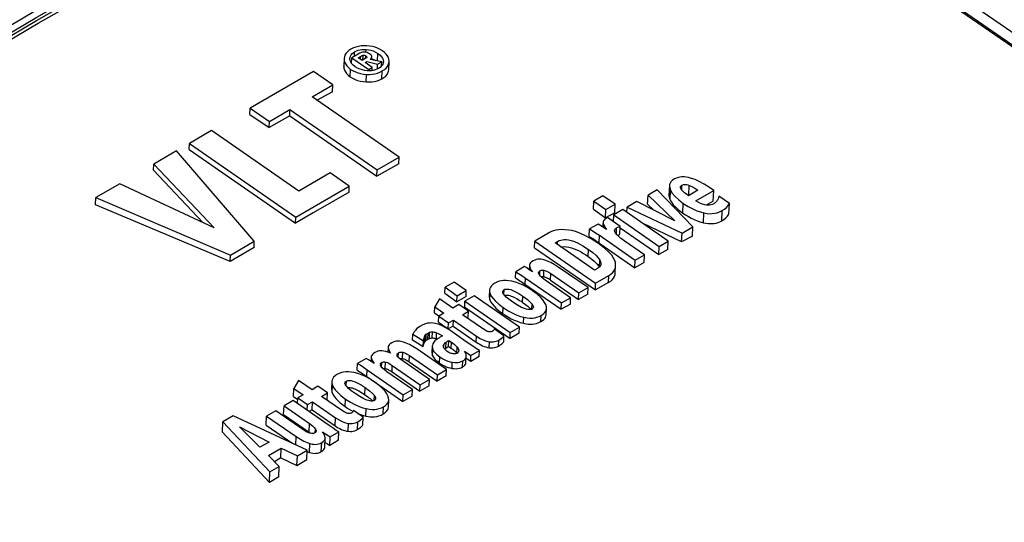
# Model space of a CAD drawing. Extents: x 0 to 594, y 0 to 420.
# Tile 45 of 61: x 509.92 to 514.39, y 129.87 to 132.15. Entities that reach past the tile are written whole.
import ezdxf

# ---------------------------------------------------------------- set-up
doc = ezdxf.new("R2010")
doc.units = 0
doc.header["$LTSCALE"] = 32.67
doc.layers.get('0').update_dxf_attribs({"linetype": 'CONTINUOUS'})
doc.layers.add('ROUNDS', color=7, linetype='CONTINUOUS')

msp = doc.modelspace()

# ---------------------------------------------------------------- linework, layer by layer
at = {"color": 7, "linetype": 'CONTINUOUS'}
for p, q in [((512.0375, 133.7516), (533.5503, 118.8335)), ((511.4603, 131.9935), (511.4325, 131.9773)), ((511.4613, 131.9776), (511.4718, 131.9836)), ((511.5003, 131.9803), (511.4999, 131.979)), ((511.5219, 131.9685), (511.5225, 131.9813)), ((511.3957, 131.939), (511.3957, 131.9379)), ((511.3973, 131.9733), (511.3958, 131.939)), ((511.3973, 131.9733), (511.3973, 131.9722)), ((511.3973, 131.9722), (511.3979, 131.9634)), ((511.4232, 131.9725), (511.4232, 131.9745)), ((511.4242, 131.9654), (511.4232, 131.9725)), ((511.4282, 131.9563), (511.4313, 131.96)), ((511.4313, 131.9514), (511.4325, 131.9773)), ((511.4379, 131.9443), (511.4313, 131.9515)), ((511.4325, 131.9773), (511.5091, 131.9243)), ((511.4473, 131.9367), (511.4379, 131.9443)), ((511.4796, 131.9649), (511.4613, 131.9776)), ((511.4917, 131.972), (511.4796, 131.9649)), ((511.4924, 131.956), (511.4995, 131.9601)), ((511.5249, 131.9335), (511.4924, 131.956)), ((511.4991, 131.9514), (511.4995, 131.9601)), ((511.4995, 131.9601), (511.5493, 131.9476)), ((511.5679, 131.9583), (511.515, 131.97)), ((511.5221, 131.973), (511.5235, 131.9726)), ((511.5484, 131.9264), (511.5493, 131.9476)), ((511.5493, 131.9476), (511.5679, 131.9583)), ((511.567, 131.9399), (511.5679, 131.9583)), ((511.5671, 131.9423), (511.5679, 131.941)), ((511.5751, 131.9609), (511.575, 131.9589)), ((511.5994, 131.9229), (511.601, 131.9598)), ((511.601, 131.9598), (511.6011, 131.9616)), ((511.2585, 131.915), (510.9705, 131.7481)), ((511.3457, 131.8545), (511.2585, 131.915)), ((511.5116, 131.9179), (511.5015, 131.9182)), ((511.5088, 131.918), (511.5091, 131.9243)), ((511.5091, 131.9243), (511.5249, 131.9335)), ((511.5243, 131.9191), (511.5249, 131.9335)), ((511.2518, 131.8001), (511.3457, 131.8545)), ((511.3443, 131.8228), (511.3457, 131.8545)), ((511.6474, 131.5258), (511.2518, 131.8001)), ((511.3443, 131.8228), (511.2751, 131.7839)), ((510.9693, 131.7203), (510.9705, 131.7481)), ((510.9693, 131.7203), (511.0565, 131.6599)), ((510.9705, 131.7481), (511.0577, 131.6876)), ((511.15, 131.7132), (511.0565, 131.6599)), ((511.0577, 131.6876), (511.1513, 131.7419)), ((511.15, 131.7132), (511.1513, 131.7419)), ((511.15, 131.7132), (511.5456, 131.4389)), ((511.1513, 131.7419), (511.5469, 131.4676)), ((511.0565, 131.6599), (511.0577, 131.6876)), ((510.7952, 131.6465), (510.6947, 131.5882)), ((511.1911, 131.3719), (510.7952, 131.6465)), ((510.6935, 131.5611), (510.6947, 131.5882)), ((510.6947, 131.5882), (511.1775, 131.2535)), ((510.6366, 131.5545), (510.533, 131.4945)), ((510.9894, 131.1444), (510.6366, 131.5545)), ((510.6935, 131.5611), (511.1763, 131.2263)), ((510.5317, 131.4664), (510.533, 131.4945)), ((510.533, 131.4945), (510.8067, 131.2046)), ((511.646, 131.4957), (511.5456, 131.4389)), ((511.5469, 131.4676), (511.6474, 131.5258)), ((511.646, 131.4957), (511.6474, 131.5258)), ((510.5317, 131.4664), (510.7557, 131.2285)), ((511.3339, 131.4546), (511.1911, 131.3719)), ((511.4207, 131.3944), (511.3339, 131.4546)), ((511.5456, 131.4389), (511.5469, 131.4676)), ((510.3784, 131.405), (510.2699, 131.3421)), ((510.8067, 131.2046), (510.3784, 131.405)), ((511.1775, 131.2535), (511.4207, 131.3944)), ((511.4194, 131.3668), (511.4207, 131.3944)), ((512.7747, 131.3117), (512.7766, 131.3537)), ((512.8176, 131.3775), (512.7766, 131.3537)), ((512.7766, 131.3537), (512.8982, 131.2369)), ((512.9803, 131.2096), (512.8176, 131.3775)), ((512.8736, 131.3972), (512.8716, 131.3521)), ((512.9245, 131.3872), (512.9242, 131.3898)), ((513.0031, 131.3759), (512.9598, 131.3507)), ((512.9935, 131.3273), (513.075, 131.3745)), ((513.075, 131.3745), (513.0602, 131.3849)), ((513.0729, 131.3258), (513.075, 131.3745)), ((510.2685, 131.3101), (510.2699, 131.3421)), ((510.8795, 131.0518), (510.2685, 131.3101)), ((510.2699, 131.3421), (510.8808, 131.0815)), ((512.5286, 131.2891), (512.5303, 131.3262)), ((512.5719, 131.3503), (512.5303, 131.3262)), ((512.5303, 131.3262), (512.5855, 131.2879)), ((512.6271, 131.3121), (512.5719, 131.3503)), ((512.5855, 131.2879), (512.6271, 131.3121)), ((512.6254, 131.2737), (512.6271, 131.3121)), ((512.7255, 131.3241), (512.682, 131.2989)), ((512.8982, 131.2369), (512.7255, 131.3241)), ((512.7747, 131.3117), (512.8025, 131.2852)), ((513.0729, 131.3258), (513.0409, 131.3085)), ((513.1457, 131.3162), (513.0976, 131.3483)), ((513.1435, 131.2677), (513.1457, 131.3162)), ((512.5286, 131.2891), (512.5838, 131.2508)), ((512.5838, 131.2508), (512.5855, 131.2879)), ((512.6254, 131.2737), (512.5838, 131.2508)), ((512.6195, 131.2327), (512.6208, 131.2634)), ((512.6625, 131.2876), (512.6208, 131.2634)), ((512.6208, 131.2634), (512.8268, 131.1206)), ((512.8684, 131.1447), (512.6625, 131.2876)), ((512.6809, 131.2748), (512.682, 131.2989)), ((512.682, 131.2989), (512.9309, 131.1809)), ((511.1763, 131.2263), (511.1775, 131.2535)), ((512.5498, 131.2223), (512.5116, 131.2002)), ((512.5649, 131.2123), (512.5498, 131.2223)), ((512.5727, 131.2253), (512.5719, 131.2078)), ((512.5928, 131.2512), (512.5868, 131.2477)), ((512.6506, 131.2111), (512.5928, 131.2512)), ((512.9291, 131.1407), (512.7515, 131.2258)), ((512.3286, 131.1831), (512.2629, 131.145)), ((512.5101, 131.1659), (512.5116, 131.2002)), ((512.5754, 131.2055), (512.5649, 131.2123)), ((512.5882, 131.1971), (512.5754, 131.2055)), ((512.5764, 131.217), (512.5791, 131.2123)), ((512.6433, 131.1732), (512.6489, 131.1747)), ((512.6489, 131.1747), (512.6506, 131.2111)), ((512.6503, 131.2047), (512.8252, 131.0835)), ((512.9291, 131.1407), (512.9309, 131.1809)), ((512.9309, 131.1809), (512.9803, 131.2096)), ((512.9784, 131.1676), (512.9803, 131.2096)), ((510.8808, 131.0815), (510.9894, 131.1444)), ((510.9881, 131.116), (510.9894, 131.1444)), ((512.2616, 131.1144), (512.2629, 131.145)), ((512.2629, 131.145), (512.5388, 130.9537)), ((512.3544, 131.1366), (512.3657, 131.1431)), ((512.534, 131.0121), (512.3544, 131.1366)), ((512.5514, 131.1335), (512.5179, 131.1552)), ((512.5423, 131.145), (512.7173, 131.0237)), ((512.5559, 131.171), (512.7188, 131.058)), ((512.6374, 131.1711), (512.6433, 131.1732)), ((512.7604, 131.0821), (512.6684, 131.146)), ((512.8268, 131.1206), (512.8684, 131.1447)), ((512.8667, 131.1064), (512.8684, 131.1447)), ((512.9784, 131.1676), (512.9291, 131.1407)), ((510.9881, 131.116), (510.8795, 131.0518)), ((512.2616, 131.1144), (512.5374, 130.9231)), ((512.8252, 131.0835), (512.8268, 131.1206)), ((512.8667, 131.1064), (512.8252, 131.0835)), ((510.8795, 131.0518), (510.8808, 131.0815)), ((512.7173, 131.0237), (512.7188, 131.058)), ((512.7589, 131.0468), (512.7173, 131.0237)), ((512.7188, 131.058), (512.7604, 131.0821)), ((512.7589, 131.0468), (512.7604, 131.0821)), ((512.1751, 130.9774), (512.1764, 131.0059)), ((512.2159, 131.0288), (512.1764, 131.0059)), ((512.2384, 131.0333), (512.2376, 131.015)), ((512.2514, 131.0056), (512.2377, 131.0149)), ((512.2385, 131.0348), (512.2385, 131.0333)), ((512.2385, 131.0333), (512.2393, 131.0278)), ((512.2453, 131.0142), (512.2514, 131.0056)), ((512.3029, 130.9832), (512.3042, 131.0126)), ((512.3357, 130.9972), (512.4624, 130.9094)), ((512.5041, 130.9336), (512.3694, 131.0271)), ((512.5478, 131.0201), (512.534, 131.0121)), ((512.6281, 131.0004), (512.6296, 131.0332)), ((511.8966, 130.959), (511.855, 130.9349)), ((511.9518, 130.9207), (511.8966, 130.959)), ((512.2133, 130.9524), (512.3823, 130.8352)), ((512.2206, 130.9767), (512.3836, 130.8637)), ((512.4252, 130.8878), (512.3097, 130.9679)), ((512.3344, 130.9678), (512.4611, 130.8799)), ((512.5976, 130.9569), (512.5374, 130.9231)), ((512.5374, 130.9231), (512.5388, 130.9537)), ((512.5388, 130.9537), (512.599, 130.9886)), ((511.8538, 130.9078), (511.855, 130.9349)), ((511.8538, 130.9078), (511.909, 130.8695)), ((511.855, 130.9349), (511.9102, 130.8966)), ((511.9102, 130.8966), (511.9518, 130.9207)), ((511.9506, 130.8936), (511.9518, 130.9207)), ((512.0568, 130.9219), (512.0556, 130.8944)), ((512.2519, 130.9194), (512.2296, 130.9337)), ((512.4611, 130.8799), (512.4624, 130.9094)), ((512.4624, 130.9094), (512.5041, 130.9336)), ((512.5028, 130.9035), (512.5041, 130.9336)), ((511.8295, 130.8832), (511.8081, 130.8463)), ((511.891, 130.8405), (511.8295, 130.8832)), ((511.909, 130.8695), (511.9102, 130.8966)), ((511.9506, 130.8936), (511.909, 130.8695)), ((511.9443, 130.845), (511.9455, 130.8721)), ((511.9871, 130.8962), (511.9455, 130.8721)), ((511.9455, 130.8721), (512.1515, 130.7292)), ((512.1931, 130.7534), (511.9871, 130.8962)), ((512.3823, 130.8352), (512.3836, 130.8637)), ((512.3836, 130.8637), (512.4252, 130.8878)), ((512.4239, 130.8589), (512.4252, 130.8878)), ((512.5028, 130.9035), (512.4611, 130.8799)), ((511.8069, 130.8192), (511.8081, 130.8463)), ((511.8069, 130.8192), (511.8277, 130.8047)), ((511.8081, 130.8463), (511.8504, 130.8169)), ((511.8504, 130.8169), (511.8267, 130.8032)), ((511.9182, 130.8563), (511.891, 130.8405)), ((511.9618, 130.826), (511.9182, 130.8563)), ((511.9347, 130.8103), (511.9618, 130.826)), ((511.9443, 130.845), (512.1503, 130.7022)), ((511.9606, 130.799), (511.9618, 130.826)), ((512.3143, 130.811), (512.3156, 130.839)), ((512.4239, 130.8589), (512.3823, 130.8352)), ((511.8255, 130.7761), (511.8267, 130.8032)), ((511.8255, 130.7761), (511.8691, 130.7458)), ((511.8267, 130.8032), (511.8703, 130.773)), ((511.8691, 130.7458), (511.8703, 130.773)), ((511.8703, 130.773), (511.8931, 130.7861)), ((511.8918, 130.7591), (511.8931, 130.7861)), ((511.8931, 130.7861), (511.9977, 130.7136)), ((512.0297, 130.7444), (511.9347, 130.8103)), ((511.9606, 130.799), (511.9553, 130.7959)), ((511.7779, 130.7268), (511.7851, 130.7305)), ((511.7839, 130.703), (511.7851, 130.7305)), ((511.8918, 130.7591), (511.8691, 130.7458)), ((511.9518, 130.6875), (511.8767, 130.7396)), ((511.8918, 130.7591), (511.9965, 130.6865)), ((512.1227, 130.7153), (512.0789, 130.7457)), ((512.1503, 130.7022), (512.1515, 130.7292)), ((512.1515, 130.7292), (512.1931, 130.7534)), ((512.1919, 130.7262), (512.1931, 130.7534)), ((511.7081, 130.6949), (511.7094, 130.7227)), ((511.7565, 130.6639), (511.7081, 130.6949)), ((511.7094, 130.7227), (511.7577, 130.6917)), ((511.7565, 130.6639), (511.7577, 130.6917)), ((511.7577, 130.6917), (511.7578, 130.693)), ((511.7578, 130.693), (511.758, 130.6964)), ((511.7629, 130.6872), (511.7641, 130.7149)), ((511.7629, 130.6872), (511.7689, 130.6942)), ((511.7641, 130.7149), (511.7701, 130.7218)), ((511.7689, 130.6942), (511.7701, 130.7218)), ((511.7767, 130.6993), (511.7839, 130.703)), ((511.8158, 130.7011), (511.8196, 130.6996)), ((511.8432, 130.7142), (511.8305, 130.7069)), ((511.8713, 130.6665), (511.8725, 130.6939)), ((511.8725, 130.6939), (511.8845, 130.6856)), ((512.1215, 130.6883), (512.1227, 130.7153)), ((512.1919, 130.7262), (512.1503, 130.7022)), ((511.5967, 130.6617), (511.5958, 130.6409)), ((511.5968, 130.663), (511.5968, 130.6617)), ((511.5968, 130.6617), (511.598, 130.6544)), ((511.598, 130.6544), (511.6014, 130.6462)), ((511.6014, 130.6462), (511.6077, 130.6365)), ((511.8622, 130.5616), (511.7274, 130.655)), ((511.7571, 130.6708), (511.7587, 130.6776)), ((511.7587, 130.6776), (511.7599, 130.6811)), ((511.7969, 130.6669), (511.7956, 130.6391)), ((511.8538, 130.6542), (511.8546, 130.6551)), ((511.8546, 130.6551), (511.8584, 130.6582)), ((511.8713, 130.6665), (511.8833, 130.6582)), ((511.9059, 130.6396), (511.9089, 130.6362)), ((511.9434, 130.6448), (511.9727, 130.6256)), ((511.9727, 130.6256), (512.011, 130.6478)), ((512.0098, 130.6206), (512.011, 130.6478)), ((511.4974, 130.6124), (511.458, 130.5895)), ((511.5202, 130.6169), (511.5193, 130.5986)), ((511.533, 130.5893), (511.5193, 130.5986)), ((511.5202, 130.6185), (511.5202, 130.6169)), ((511.5202, 130.6169), (511.5211, 130.6113)), ((511.527, 130.5978), (511.533, 130.5893)), ((511.7844, 130.5165), (511.6539, 130.607)), ((511.6577, 130.6119), (511.6623, 130.6113)), ((511.6925, 130.5965), (511.8191, 130.5087)), ((511.6938, 130.6252), (511.8204, 130.5374)), ((511.9089, 130.6362), (511.9092, 130.6357)), ((511.9502, 130.5949), (511.9514, 130.6223)), ((511.9715, 130.5982), (511.951, 130.6116)), ((511.9514, 130.6223), (511.9515, 130.6233)), ((511.9715, 130.5982), (511.9727, 130.6256)), ((512.0098, 130.6206), (511.9715, 130.5982)), ((511.4566, 130.5586), (511.458, 130.5895)), ((511.5021, 130.5603), (511.665, 130.4473)), ((511.7068, 130.4715), (511.5913, 130.5516)), ((511.6146, 130.5507), (511.7415, 130.4627)), ((511.6159, 130.5803), (511.7428, 130.4924)), ((511.8204, 130.5374), (511.8622, 130.5616)), ((511.8609, 130.5333), (511.8622, 130.5616)), ((511.1897, 130.5125), (511.1684, 130.4755)), ((511.2513, 130.4698), (511.1897, 130.5125)), ((511.341, 130.507), (511.3395, 130.4735)), ((511.4887, 130.5377), (511.5007, 130.5294)), ((511.5007, 130.5294), (511.6636, 130.4164)), ((511.5361, 130.5045), (511.5138, 130.5188)), ((511.7428, 130.4924), (511.7844, 130.5165)), ((511.7831, 130.4874), (511.7844, 130.5165)), ((511.8191, 130.5087), (511.8204, 130.5374)), ((511.8609, 130.5333), (511.8191, 130.5087)), ((511.1667, 130.4391), (511.1684, 130.4755)), ((511.1684, 130.4755), (511.2106, 130.4462)), ((511.2785, 130.4855), (511.2513, 130.4698)), ((511.3221, 130.4553), (511.2785, 130.4855)), ((511.4168, 130.4758), (511.4089, 130.4839)), ((511.665, 130.4473), (511.7068, 130.4715)), ((511.7054, 130.4413), (511.7068, 130.4715)), ((511.7415, 130.4627), (511.7428, 130.4924)), ((511.7831, 130.4874), (511.7415, 130.4627)), ((511.1659, 130.4203), (511.1242, 130.3961)), ((511.3291, 130.3072), (511.1659, 130.4203)), ((511.1667, 130.4391), (511.1866, 130.4253)), ((511.1858, 130.4065), (511.187, 130.4325)), ((511.2106, 130.4462), (511.187, 130.4325)), ((511.187, 130.4325), (511.2306, 130.4022)), ((511.2306, 130.4022), (511.2533, 130.4154)), ((511.2517, 130.3789), (511.2533, 130.4154)), ((511.2533, 130.4154), (511.358, 130.3429)), ((511.295, 130.4395), (511.3221, 130.4553)), ((511.3899, 130.3737), (511.295, 130.4395)), ((511.3206, 130.4217), (511.3221, 130.4553)), ((511.5247, 130.4205), (511.5263, 130.4188)), ((511.5983, 130.3922), (511.5997, 130.4241)), ((511.6636, 130.4164), (511.665, 130.4473)), ((511.7054, 130.4413), (511.6636, 130.4164)), ((511.087, 130.3746), (511.0454, 130.3504)), ((511.214, 130.2865), (511.087, 130.3746)), ((511.1224, 130.3572), (511.1242, 130.3961)), ((511.1242, 130.3961), (511.2398, 130.3159)), ((511.2294, 130.3763), (511.2306, 130.4022)), ((511.2517, 130.3789), (511.2378, 130.3705)), ((511.2517, 130.3789), (511.3563, 130.3064)), ((511.4269, 130.3776), (511.438, 130.3716)), ((511.483, 130.3446), (511.4392, 130.3749)), ((510.8941, 130.3517), (510.8463, 130.324)), ((511.2294, 130.1949), (510.8941, 130.3517)), ((511.0435, 130.3089), (511.0454, 130.3504)), ((511.0454, 130.3504), (511.1801, 130.257)), ((511.1224, 130.3572), (511.2381, 130.277)), ((511.4815, 130.3099), (511.483, 130.3446)), ((510.8443, 130.2779), (510.8463, 130.324)), ((510.8463, 130.324), (511.0606, 130.0971)), ((511.0152, 130.2083), (510.9229, 130.3011)), ((510.9229, 130.3011), (511.0568, 130.2325)), ((511.0435, 130.3089), (511.1636, 130.2256)), ((510.8443, 130.2779), (511.0585, 130.0484)), ((511.2381, 130.277), (511.2448, 130.2721)), ((511.3096, 130.2104), (511.3114, 130.2498)), ((511.3114, 130.2498), (511.3114, 130.2517)), ((511.3322, 130.2166), (511.3339, 130.2554)), ((511.3713, 130.2404), (511.3322, 130.2166)), ((511.3339, 130.2554), (511.373, 130.2781)), ((511.3713, 130.2404), (511.373, 130.2781)), ((511.0568, 130.2325), (511.0152, 130.2083)), ((511.0537, 130.1714), (511.1119, 130.2052)), ((511.1099, 130.1609), (511.1119, 130.2052)), ((511.1119, 130.2052), (511.1848, 130.169)), ((511.1848, 130.169), (511.2294, 130.1949)), ((511.2275, 130.1526), (511.2294, 130.1949)), ((511.1025, 130.1213), (511.0537, 130.1714)), ((511.1099, 130.1609), (511.0812, 130.1432)), ((511.1099, 130.1609), (511.1829, 130.1252)), ((511.1829, 130.1252), (511.1848, 130.169)), ((511.1829, 130.1252), (511.2275, 130.1526)), ((511.2291, 130.1881), (511.2303, 130.1876)), ((511.2303, 130.1876), (511.2401, 130.1845)), ((511.0606, 130.0971), (511.1025, 130.1213)), ((511.1004, 130.0744), (511.1025, 130.1213)), ((511.0585, 130.0484), (511.0606, 130.0971)), ((511.1004, 130.0744), (511.0585, 130.0484))]:
    msp.add_line(p, q, dxfattribs=at)
at = {"color": 9, "linetype": 'CONTINUOUS'}
for p, q in [((511.444, 131.984), (511.4449, 132.0042)), ((511.4712, 131.9708), (511.4718, 131.9836)), ((511.4823, 131.9665), (511.4833, 131.9886)), ((511.4948, 131.9739), (511.4953, 131.9866)), ((511.4963, 132.0022), (511.4969, 132.0151)), ((511.5491, 131.9625), (511.5507, 131.9964)), ((511.3957, 131.9379), (511.3958, 131.939)), ((511.575, 131.9589), (511.5751, 131.9609)), ((511.4251, 131.8909), (511.4266, 131.9246)), ((511.4967, 131.8677), (511.4982, 131.9019)), ((511.5685, 131.8818), (511.5701, 131.9174)), ((512.9298, 131.3772), (512.9307, 131.3983)), ((512.9614, 131.3517), (512.9635, 131.3978)), ((512.8766, 131.3319), (512.8786, 131.3766)), ((512.9346, 131.2721), (512.9366, 131.3162)), ((513.0285, 131.228), (513.0305, 131.2727)), ((513.111, 131.2363), (513.1131, 131.2831)), ((512.5726, 131.2074), (512.5734, 131.2252)), ((512.5787, 131.2034), (512.5791, 131.2123)), ((512.6327, 131.1762), (512.634, 131.2047)), ((512.365, 131.1292), (512.3657, 131.1431)), ((512.5543, 131.1367), (512.5559, 131.171)), ((512.5051, 131.0747), (512.5066, 131.1073)), ((512.5563, 131.027), (512.5576, 131.0579)), ((512.2849, 130.9898), (512.2858, 131.0096)), ((512.3344, 130.9678), (512.3357, 130.9972)), ((512.2194, 130.9482), (512.2206, 130.9767)), ((512.5976, 130.9569), (512.599, 130.9886)), ((512.1222, 130.9023), (512.1232, 130.9242)), ((512.0588, 130.8778), (512.06, 130.9052)), ((512.2073, 130.8665), (512.2086, 130.8943)), ((512.1179, 130.8152), (512.1192, 130.8425)), ((512.2494, 130.8363), (512.2504, 130.8583)), ((512.2118, 130.7716), (512.213, 130.7989)), ((512.2907, 130.7795), (512.2919, 130.8072)), ((511.7967, 130.705), (511.7979, 130.7325)), ((511.8158, 130.7011), (511.8171, 130.7285)), ((511.7587, 130.6776), (511.7599, 130.7053)), ((511.7767, 130.6993), (511.7779, 130.7268)), ((511.8584, 130.6582), (511.8596, 130.6857)), ((511.8833, 130.6582), (511.8845, 130.6856)), ((511.9965, 130.6865), (511.9977, 130.7136)), ((512.0556, 130.6608), (512.0569, 130.6878)), ((512.0975, 130.668), (512.0987, 130.695)), ((511.6431, 130.6166), (511.644, 130.6377)), ((511.6623, 130.6113), (511.6636, 130.64)), ((511.7985, 130.6242), (511.7997, 130.6521)), ((511.8491, 130.6627), (511.8497, 130.6745)), ((511.9089, 130.6362), (511.9101, 130.6636)), ((511.5669, 130.573), (511.5679, 130.5936)), ((511.5835, 130.5657), (511.5848, 130.5955)), ((511.6925, 130.5965), (511.6938, 130.6252)), ((511.8301, 130.5912), (511.8313, 130.6191)), ((511.887, 130.5667), (511.8882, 130.5946)), ((511.9347, 130.5733), (511.9359, 130.6009)), ((511.5007, 130.5294), (511.5021, 130.5603)), ((511.6146, 130.5507), (511.6159, 130.5803)), ((511.4063, 130.4874), (511.4073, 130.5093)), ((511.3427, 130.4566), (511.3442, 130.4903)), ((511.4913, 130.4472), (511.4927, 130.4794)), ((511.4018, 130.3935), (511.4033, 130.4276)), ((511.5335, 130.4214), (511.5345, 130.4434)), ((511.4956, 130.3503), (511.4971, 130.3841)), ((511.5746, 130.3597), (511.5761, 130.3923)), ((511.3563, 130.3064), (511.358, 130.3429)), ((511.2381, 130.277), (511.2398, 130.3159)), ((511.2663, 130.2757), (511.267, 130.2915)), ((511.4155, 130.281), (511.4171, 130.3171)), ((511.4574, 130.2889), (511.4589, 130.3243)), ((511.1784, 130.2187), (511.1801, 130.257)), ((511.2401, 130.1845), (511.2419, 130.2256)), ((511.2936, 130.1896), (511.2954, 130.2297))]:
    msp.add_line(p, q, dxfattribs=at)
at = {"color": 7, "linetype": 'CONTINUOUS'}
for points in [[(511.4999, 132.0316), (511.4863, 132.0317), (511.4737, 132.0308), (511.4618, 132.0288), (511.4504, 132.0258), (511.4391, 132.0216), (511.428, 132.0159)], [(511.5713, 132.0085), (511.5603, 132.0153), (511.5492, 132.0207), (511.5379, 132.0249), (511.526, 132.0281), (511.5135, 132.0303), (511.4999, 132.0316)], [(511.428, 132.0159), (511.4184, 132.0096), (511.4109, 132.003), (511.4052, 131.9961), (511.401, 131.9888), (511.3983, 131.9809), (511.3973, 131.9733)], [(511.4232, 131.9745), (511.4238, 131.9788), (511.4255, 131.9845), (511.4284, 131.9898), (511.4324, 131.9947), (511.4378, 131.9995), (511.4449, 132.0042)], [(511.4449, 132.0042), (511.4529, 132.0082), (511.461, 132.0112), (511.4692, 132.0134), (511.4777, 132.0147), (511.4869, 132.0153), (511.4969, 132.0151)], [(511.4874, 132.0028), (511.482, 132.002), (511.4759, 132.0005), (511.4687, 131.9978), (511.4603, 131.9935)], [(511.4718, 131.9836), (511.4757, 131.9857), (511.4796, 131.9874), (511.4833, 131.9886)], [(511.4833, 131.9886), (511.4858, 131.9891), (511.4881, 131.9892), (511.4903, 131.9888), (511.4927, 131.988), (511.4953, 131.9866)], [(511.5129, 131.9947), (511.5067, 131.9985), (511.5012, 132.0009), (511.4963, 132.0022), (511.4918, 132.0028), (511.4874, 132.0028)], [(511.4999, 131.979), (511.4985, 131.977), (511.496, 131.9747), (511.4917, 131.972)], [(511.4953, 131.9866), (511.4979, 131.9846), (511.4994, 131.9829), (511.5001, 131.9815), (511.5003, 131.9803)], [(511.4969, 132.0151), (511.508, 132.0138), (511.5186, 132.0115), (511.5291, 132.008), (511.5397, 132.0031), (511.5507, 131.9964)], [(511.5225, 131.9813), (511.5222, 131.984), (511.5209, 131.987), (511.518, 131.9905), (511.5129, 131.9947)], [(511.515, 131.97), (511.5183, 131.9728), (511.5205, 131.9755), (511.5218, 131.9783), (511.5225, 131.9813)], [(511.5507, 131.9964), (511.5602, 131.9889), (511.5669, 131.9817), (511.5714, 131.9748), (511.5741, 131.9679), (511.5751, 131.9609)], [(511.6011, 131.9616), (511.6002, 131.9703), (511.5978, 131.9784), (511.5939, 131.9861), (511.5883, 131.9936), (511.5809, 132.0011), (511.5713, 132.0085)], [(511.3957, 131.9379), (511.3963, 131.9296), (511.3987, 131.9213), (511.4027, 131.9132), (511.4086, 131.9054), (511.4161, 131.8979), (511.4251, 131.8909)], [(511.3979, 131.9634), (511.4002, 131.9552), (511.4041, 131.9474)], [(511.4041, 131.9474), (511.4096, 131.9398), (511.4169, 131.9323), (511.4266, 131.9246)], [(511.4313, 131.9515), (511.4268, 131.9584), (511.4242, 131.9654)], [(511.5015, 131.9182), (511.4904, 131.9194), (511.4798, 131.9217), (511.4692, 131.9251), (511.4585, 131.93), (511.4473, 131.9367)], [(511.5235, 131.9726), (511.5324, 131.969), (511.541, 131.9646), (511.5417, 131.9641)], [(511.5728, 131.9487), (511.5699, 131.9434), (511.5658, 131.9384), (511.5604, 131.9336), (511.5534, 131.9289)], [(511.5701, 131.9174), (511.58, 131.9239), (511.5876, 131.9306), (511.5934, 131.9376), (511.5976, 131.945), (511.6001, 131.9529), (511.601, 131.9598)], [(511.575, 131.9589), (511.5745, 131.9544), (511.5728, 131.9487)], [(511.4251, 131.8909), (511.4354, 131.8845), (511.4466, 131.8791), (511.4585, 131.8746), (511.471, 131.8713), (511.4838, 131.869), (511.4967, 131.8677)], [(511.4266, 131.9246), (511.4376, 131.918), (511.4487, 131.9127), (511.4601, 131.9085), (511.472, 131.9054), (511.4846, 131.9032), (511.4982, 131.9019)], [(511.4982, 131.9019), (511.5123, 131.9018), (511.525, 131.9028), (511.5369, 131.9047), (511.5483, 131.9077), (511.5592, 131.9119), (511.5701, 131.9174)], [(511.5294, 131.9199), (511.5208, 131.9185), (511.5116, 131.9179)], [(511.5534, 131.9289), (511.5455, 131.925), (511.5375, 131.922), (511.5294, 131.9199)], [(511.5685, 131.8818), (511.5778, 131.8877), (511.5857, 131.8942), (511.5918, 131.9013), (511.5961, 131.9088), (511.5986, 131.9167), (511.5994, 131.9229)], [(511.4967, 131.8677), (511.51, 131.8673), (511.5231, 131.8681), (511.5357, 131.8699), (511.5476, 131.8729), (511.5585, 131.877), (511.5685, 131.8818)], [(512.8926, 131.4248), (512.8854, 131.4196), (512.8802, 131.4142), (512.8765, 131.4085), (512.8742, 131.4022), (512.8736, 131.3972)], [(512.9093, 131.4324), (512.9019, 131.4293), (512.8964, 131.4268), (512.8926, 131.4248)], [(512.9408, 131.4359), (512.9297, 131.4358), (512.9211, 131.4351), (512.9145, 131.4339), (512.9093, 131.4324)], [(512.9242, 131.3898), (512.9246, 131.392), (512.9258, 131.3941), (512.9277, 131.3962), (512.9307, 131.3983)], [(512.9307, 131.3983), (512.9345, 131.4001), (512.9382, 131.4012), (512.942, 131.4018), (512.9462, 131.4019), (512.951, 131.4014), (512.9567, 131.4001), (512.9635, 131.3978)], [(512.9903, 131.4239), (512.9736, 131.4297), (512.9602, 131.4333), (512.9494, 131.4351), (512.9408, 131.4359)], [(512.9635, 131.3978), (512.9752, 131.3925), (512.9883, 131.3854), (513.0031, 131.3759)], [(513.0602, 131.3849), (513.0314, 131.4034), (513.0085, 131.4159), (512.9903, 131.4239)], [(511.4194, 131.3668), (511.3384, 131.3203), (511.2573, 131.2734), (511.1763, 131.2263)], [(512.8736, 131.3972), (512.8736, 131.395), (512.8748, 131.3866), (512.8786, 131.3766)], [(512.8786, 131.3766), (512.8867, 131.3629), (512.8984, 131.3485), (512.9146, 131.333), (512.9366, 131.3162)], [(512.9331, 131.3731), (512.9289, 131.3782), (512.9262, 131.3829), (512.9245, 131.3872)], [(512.9473, 131.3602), (512.9425, 131.3641), (512.9377, 131.3685), (512.9331, 131.3731)], [(512.9598, 131.3507), (512.9566, 131.353), (512.9525, 131.3562), (512.9473, 131.3602)], [(512.8716, 131.3521), (512.8715, 131.351), (512.8721, 131.3448), (512.8739, 131.3383), (512.8766, 131.3319)], [(512.8766, 131.3319), (512.8831, 131.3208), (512.8912, 131.3101), (512.9006, 131.3), (512.9111, 131.2903), (512.9224, 131.281), (512.9346, 131.2721)], [(512.9366, 131.3162), (512.9594, 131.3016), (512.9797, 131.2908), (512.998, 131.2827), (513.0148, 131.2769), (513.0305, 131.2727)], [(513.0346, 131.3095), (513.0242, 131.3123), (513.0141, 131.316), (513.0039, 131.3209), (512.9935, 131.3273)], [(513.075, 131.3144), (513.0684, 131.3114), (513.0621, 131.3094), (513.0559, 131.3083), (513.0494, 131.3079), (513.0424, 131.3083), (513.0346, 131.3095)], [(513.0845, 131.3217), (513.0815, 131.3189), (513.0783, 131.3165), (513.075, 131.3144)], [(513.0912, 131.3303), (513.0895, 131.3275), (513.0873, 131.3246), (513.0845, 131.3217)], [(513.0976, 131.3483), (513.0963, 131.3429), (513.0942, 131.3369), (513.0912, 131.3303)], [(513.1131, 131.2831), (513.1235, 131.2899), (513.1323, 131.2976), (513.1397, 131.3063), (513.1457, 131.3162)], [(512.9346, 131.2721), (512.9473, 131.2637), (512.9598, 131.2562), (512.9724, 131.2493), (512.9855, 131.2429), (512.9991, 131.2372), (513.0135, 131.2321), (513.0285, 131.228)], [(513.0305, 131.2727), (513.0443, 131.2702), (513.0568, 131.2692), (513.0684, 131.2694), (513.0795, 131.2708), (513.0905, 131.2733), (513.1016, 131.2773), (513.1131, 131.2831)], [(513.111, 131.2363), (513.1213, 131.2427), (513.1303, 131.2501), (513.1377, 131.2585), (513.1435, 131.2677)], [(512.575, 131.2372), (512.5734, 131.2334), (512.5729, 131.2299)], [(512.5729, 131.2299), (512.5729, 131.2294), (512.5734, 131.2252)], [(512.5734, 131.2252), (512.5746, 131.2213), (512.5764, 131.217)], [(512.5868, 131.2477), (512.581, 131.2438), (512.5772, 131.2403), (512.575, 131.2372)], [(513.0285, 131.228), (513.0387, 131.2259), (513.0489, 131.2245), (513.0586, 131.2239), (513.0679, 131.2241), (513.0768, 131.225), (513.0856, 131.2267), (513.0944, 131.2292), (513.1031, 131.2325), (513.111, 131.2363)], [(512.4167, 131.1948), (512.3984, 131.1966), (512.383, 131.1968), (512.3698, 131.196), (512.3581, 131.1941), (512.3475, 131.1914), (512.3378, 131.1878), (512.3286, 131.1831)], [(512.5179, 131.1552), (512.49, 131.1705), (512.4667, 131.181), (512.4473, 131.1879), (512.4309, 131.1923), (512.4167, 131.1948)], [(512.5116, 131.2002), (512.5237, 131.1926), (512.5385, 131.1829), (512.5559, 131.171)], [(512.5791, 131.2123), (512.5854, 131.2021), (512.5882, 131.1971)], [(512.6248, 131.1929), (512.6254, 131.1959), (512.6269, 131.1988), (512.6296, 131.2017), (512.634, 131.2047)], [(512.631, 131.1781), (512.6272, 131.1838), (512.6253, 131.1886), (512.6248, 131.1929)], [(512.6469, 131.1623), (512.6406, 131.1679), (512.6353, 131.1732), (512.631, 131.1781)], [(512.634, 131.2047), (512.6394, 131.2074), (512.6449, 131.2096), (512.6506, 131.2111)], [(512.3657, 131.1431), (512.3731, 131.1467), (512.3806, 131.1493), (512.3883, 131.1508), (512.3965, 131.1516), (512.4056, 131.1514), (512.4158, 131.1502), (512.4279, 131.1475), (512.4424, 131.1427), (512.4599, 131.1352), (512.481, 131.1238), (512.5066, 131.1073)], [(512.5101, 131.1659), (512.5169, 131.1617), (512.5235, 131.1575), (512.5299, 131.1533), (512.5362, 131.1491), (512.5423, 131.145)], [(512.6286, 131.0468), (512.6258, 131.0566), (512.6205, 131.0677), (512.6118, 131.0804), (512.5986, 131.0951), (512.5792, 131.1126), (512.5514, 131.1335)], [(512.6684, 131.146), (512.6609, 131.1513), (512.6538, 131.1568), (512.6469, 131.1623)], [(512.3815, 131.1178), (512.3876, 131.119), (512.3965, 131.1195), (512.4062, 131.1191), (512.417, 131.1174), (512.4287, 131.1145), (512.441, 131.1103), (512.4527, 131.1054), (512.4636, 131.1001), (512.4739, 131.0945), (512.484, 131.0886), (512.4943, 131.082), (512.5051, 131.0747)], [(512.5066, 131.1073), (512.5264, 131.0924), (512.5405, 131.0795), (512.5506, 131.0681), (512.5576, 131.0579)], [(512.2548, 131.0551), (512.2481, 131.0507), (512.2435, 131.0464), (512.2406, 131.0422), (512.2389, 131.0378), (512.2385, 131.0348)], [(512.3079, 131.0585), (512.2984, 131.061), (512.2902, 131.0622), (512.2827, 131.0625), (512.2757, 131.062), (512.2689, 131.0607), (512.262, 131.0585), (512.2548, 131.0551)], [(512.3694, 131.0271), (512.3512, 131.0388), (512.335, 131.0475), (512.3207, 131.0539), (512.3079, 131.0585)], [(512.5051, 131.0747), (512.5148, 131.0677), (512.5235, 131.061), (512.5314, 131.0542), (512.5386, 131.0474), (512.5453, 131.0403), (512.5512, 131.0331), (512.5557, 131.0264)], [(512.5627, 131.041), (512.5624, 131.0384), (512.5609, 131.0334), (512.5581, 131.0288), (512.5538, 131.0244), (512.5478, 131.0201)], [(512.5576, 131.0579), (512.5612, 131.0503), (512.5626, 131.0439), (512.5627, 131.041)], [(512.6296, 131.0332), (512.6296, 131.035), (512.6286, 131.0468)], [(512.1764, 131.0059), (512.1885, 130.9983), (512.2032, 130.9886), (512.2206, 130.9767)], [(512.2377, 131.0149), (512.2259, 131.0226), (512.2159, 131.0288)], [(512.2393, 131.0278), (512.2414, 131.0215), (512.2453, 131.0142)], [(512.2797, 131.001), (512.28, 131.0028), (512.281, 131.0052), (512.2829, 131.0074), (512.2858, 131.0096)], [(512.2824, 130.9928), (512.2804, 130.9968), (512.2797, 131.0001), (512.2797, 131.001)], [(512.2858, 131.0096), (512.2885, 131.011), (512.2916, 131.012), (512.2951, 131.0127), (512.2992, 131.0129), (512.3042, 131.0126)], [(512.3042, 131.0126), (512.3082, 131.0117), (512.313, 131.01), (512.319, 131.0072), (512.3265, 131.0031), (512.3357, 130.9972)], [(512.5976, 130.9569), (512.607, 130.9629), (512.6145, 130.9695), (512.6203, 130.9766), (512.6246, 130.9845), (512.6273, 130.9932), (512.6281, 131.0004)], [(512.599, 130.9886), (512.6083, 130.9947), (512.6156, 131.0013), (512.6214, 131.0084), (512.6258, 131.0162), (512.6286, 131.025), (512.6296, 131.0332)], [(512.0805, 130.9538), (512.0719, 130.9479), (512.0655, 130.942), (512.061, 130.9359), (512.0581, 130.9294), (512.0568, 130.9219)], [(512.1588, 130.9624), (512.1448, 130.965), (512.1324, 130.966), (512.1212, 130.9659), (512.1107, 130.9646), (512.1006, 130.9623), (512.0907, 130.9588), (512.0805, 130.9538)], [(512.2296, 130.9337), (512.2097, 130.9443), (512.1915, 130.9523), (512.1747, 130.9582), (512.1588, 130.9624)], [(512.1751, 130.9774), (512.1819, 130.9732), (512.1885, 130.969), (512.1949, 130.9648), (512.2012, 130.9607), (512.2073, 130.9565), (512.2133, 130.9524)], [(512.3097, 130.9679), (512.2963, 130.9781), (512.2876, 130.9863), (512.2824, 130.9928)], [(512.2912, 130.9829), (512.2943, 130.9834), (512.2984, 130.9835), (512.3029, 130.9832)], [(512.3029, 130.9832), (512.3064, 130.9824), (512.31, 130.9812), (512.3136, 130.9797)], [(512.3136, 130.9797), (512.3172, 130.978), (512.3207, 130.9762), (512.3241, 130.9743), (512.3274, 130.9723), (512.3309, 130.9701), (512.3344, 130.9678)], [(512.0568, 130.9219), (512.0573, 130.9144), (512.06, 130.9052)], [(512.1168, 130.9151), (512.1172, 130.9172), (512.1184, 130.9198), (512.1203, 130.9221), (512.1232, 130.9242)], [(512.1327, 130.8906), (512.1248, 130.8987), (512.1201, 130.9051), (512.1177, 130.9101), (512.1169, 130.9141), (512.1168, 130.9151)], [(512.1232, 130.9242), (512.1266, 130.9258), (512.1302, 130.9267), (512.1344, 130.9272), (512.1393, 130.9272), (512.1454, 130.9263), (512.1531, 130.9243), (512.1627, 130.9207), (512.1747, 130.9151), (512.1898, 130.9065), (512.2086, 130.8943)], [(512.3121, 130.8563), (512.3068, 130.8666), (512.299, 130.8777), (512.2879, 130.89), (512.2727, 130.9038), (512.2519, 130.9194)], [(512.0556, 130.8944), (512.0557, 130.8905), (512.0567, 130.8841), (512.0588, 130.8778)], [(512.0588, 130.8778), (512.0636, 130.8681), (512.07, 130.8586), (512.0775, 130.8495), (512.086, 130.8408), (512.0954, 130.8323), (512.106, 130.8239), (512.1179, 130.8152)], [(512.06, 130.9052), (512.0652, 130.8948), (512.0729, 130.8837), (512.0838, 130.8715), (512.0987, 130.8579), (512.1192, 130.8425)], [(512.1255, 130.8981), (512.1261, 130.8983), (512.1303, 130.8993), (512.1347, 130.8996), (512.1393, 130.8993), (512.1442, 130.8985), (512.1495, 130.8972), (512.1553, 130.8954), (512.1614, 130.893), (512.1677, 130.8901), (512.1741, 130.887), (512.1805, 130.8835), (512.1869, 130.8797), (512.1934, 130.8757), (512.2002, 130.8713), (512.2073, 130.8665)], [(512.1624, 130.8675), (512.1448, 130.8804), (512.1327, 130.8906)], [(512.2157, 130.838), (512.2019, 130.8439), (512.1844, 130.8533), (512.1624, 130.8675)], [(512.2073, 130.8665), (512.214, 130.8617), (512.2201, 130.8572), (512.2257, 130.8529), (512.231, 130.8486), (512.236, 130.8443), (512.2407, 130.8398)], [(512.2086, 130.8943), (512.2289, 130.8792), (512.2422, 130.8674), (512.2504, 130.8583)], [(512.1192, 130.8425), (512.1419, 130.8279), (512.1622, 130.8171), (512.1806, 130.809), (512.1974, 130.8031), (512.213, 130.7989)], [(512.25, 130.8362), (512.2471, 130.8348), (512.2439, 130.8339), (512.2402, 130.8334), (512.2359, 130.8334), (512.2305, 130.834), (512.2239, 130.8354), (512.2157, 130.838)], [(512.2407, 130.8398), (512.2452, 130.8353), (512.2458, 130.8345)], [(512.256, 130.8449), (512.2556, 130.8424), (512.2544, 130.8401), (512.2526, 130.8381), (512.25, 130.8362)], [(512.2504, 130.8583), (512.2539, 130.8529), (512.2556, 130.8486), (512.256, 130.8449)], [(512.2919, 130.8072), (512.3007, 130.8131), (512.307, 130.819), (512.3115, 130.8252), (512.3143, 130.8317), (512.3156, 130.839)], [(512.3156, 130.839), (512.315, 130.847), (512.3121, 130.8563)], [(511.81, 130.771), (511.8015, 130.7725), (511.7933, 130.773), (511.7849, 130.7727), (511.7762, 130.7714)], [(512.1179, 130.8152), (512.1306, 130.8068), (512.1431, 130.7993), (512.1557, 130.7924), (512.1688, 130.7862), (512.1825, 130.7805), (512.1968, 130.7756), (512.2118, 130.7716)], [(512.2118, 130.7716), (512.2218, 130.7696), (512.2319, 130.7683), (512.2418, 130.7677), (512.2515, 130.768), (512.2612, 130.7691), (512.2709, 130.7713), (512.2807, 130.7747), (512.2907, 130.7795)], [(512.213, 130.7989), (512.2276, 130.7963), (512.2403, 130.7952), (512.2517, 130.7953), (512.2622, 130.7966), (512.2722, 130.7988), (512.2821, 130.8023), (512.2919, 130.8072)], [(512.2907, 130.7795), (512.2974, 130.7839), (512.3032, 130.7886), (512.3077, 130.7935), (512.3109, 130.7985), (512.3131, 130.8038), (512.3142, 130.8094), (512.3143, 130.811)], [(511.7147, 130.7316), (511.7125, 130.7284), (511.7107, 130.7254), (511.7094, 130.7227)], [(511.7218, 130.7409), (511.7192, 130.7376), (511.7168, 130.7346), (511.7147, 130.7316)], [(511.7412, 130.7573), (511.7342, 130.7526), (511.7278, 130.7472), (511.7218, 130.7409)], [(511.7762, 130.7714), (511.7661, 130.7688), (511.7546, 130.7644), (511.7412, 130.7573)], [(511.7851, 130.7305), (511.7884, 130.7314), (511.7925, 130.7321), (511.7979, 130.7325)], [(511.7979, 130.7325), (511.8014, 130.7324), (511.8057, 130.7318), (511.8108, 130.7306), (511.8171, 130.7285)], [(511.8767, 130.7396), (511.856, 130.7526), (511.8384, 130.7615), (511.8233, 130.7674), (511.81, 130.771)], [(511.8171, 130.7285), (511.8242, 130.7255), (511.8329, 130.7208), (511.8432, 130.7142)], [(512.054, 130.733), (512.0509, 130.7336), (512.047, 130.7348), (512.0423, 130.7368), (512.0366, 130.7399), (512.0297, 130.7444)], [(512.0697, 130.7347), (512.0672, 130.7335), (512.0646, 130.7328), (512.0616, 130.7324), (512.0582, 130.7324), (512.054, 130.733)], [(512.0789, 130.7457), (512.078, 130.7428), (512.0762, 130.74), (512.0735, 130.7373), (512.0697, 130.7347)], [(511.6129, 130.6828), (511.6061, 130.6782), (511.6016, 130.6739), (511.5987, 130.6699), (511.5972, 130.6658), (511.5968, 130.663)], [(511.666, 130.6865), (511.6564, 130.6889), (511.6481, 130.6902), (511.6407, 130.6904), (511.6337, 130.6899), (511.6269, 130.6886), (511.62, 130.6863), (511.6129, 130.6828)], [(511.7274, 130.655), (511.7092, 130.6667), (511.6931, 130.6755), (511.6788, 130.6819), (511.666, 130.6865)], [(511.758, 130.6964), (511.7588, 130.701), (511.7599, 130.7053)], [(511.7599, 130.7053), (511.7612, 130.709), (511.7626, 130.7122), (511.7641, 130.7149)], [(511.7599, 130.6811), (511.7613, 130.6843), (511.7629, 130.6872)], [(511.7689, 130.6942), (511.7728, 130.6968), (511.7767, 130.6993)], [(511.7701, 130.7218), (511.7727, 130.7236), (511.7754, 130.7252), (511.7779, 130.7268)], [(511.7839, 130.703), (511.7878, 130.7041), (511.7921, 130.7047), (511.7967, 130.705)], [(511.7967, 130.705), (511.8002, 130.7049), (511.8039, 130.7045), (511.8077, 130.7037), (511.8117, 130.7025), (511.8158, 130.7011)], [(511.8151, 130.6964), (511.8094, 130.6914), (511.8042, 130.6853), (511.7997, 130.6778)], [(511.8305, 130.7069), (511.8265, 130.7044), (511.8215, 130.701), (511.8151, 130.6964)], [(511.8497, 130.6745), (511.8526, 130.679), (511.8559, 130.6827), (511.8596, 130.6857)], [(511.8596, 130.6857), (511.8642, 130.6887), (511.8685, 130.6915), (511.8725, 130.6939)], [(511.8845, 130.6856), (511.8964, 130.6767), (511.9047, 130.6695), (511.9101, 130.6636)], [(512.011, 130.6478), (511.9965, 130.6571), (511.9768, 130.6703), (511.9518, 130.6875)], [(511.9965, 130.6865), (512.0033, 130.682), (512.0104, 130.6776), (512.0176, 130.6735), (512.0251, 130.6699), (512.0327, 130.6667), (512.0403, 130.664), (512.0481, 130.662), (512.0556, 130.6608)], [(511.9977, 130.7136), (512.0141, 130.7032), (512.0278, 130.6963), (512.0392, 130.6918), (512.0487, 130.6892), (512.0569, 130.6878)], [(512.0569, 130.6878), (512.0659, 130.6872), (512.0738, 130.6875), (512.0807, 130.6884), (512.0871, 130.6899), (512.093, 130.6921), (512.0987, 130.695)], [(512.0975, 130.668), (512.1018, 130.6707), (512.1057, 130.6733), (512.1091, 130.6757), (512.1122, 130.6781), (512.1149, 130.6803), (512.1171, 130.6824), (512.119, 130.6844), (512.1205, 130.6864), (512.1215, 130.6883)], [(512.0987, 130.695), (512.1096, 130.7022), (512.1166, 130.7077), (512.1207, 130.712), (512.1227, 130.7153)], [(511.5364, 130.6389), (511.5297, 130.6344), (511.5252, 130.6301), (511.5223, 130.6258), (511.5206, 130.6215), (511.5202, 130.6185)], [(511.5696, 130.6464), (511.5629, 130.6465), (511.5564, 130.646), (511.55, 130.6446), (511.5434, 130.6424), (511.5364, 130.6389)], [(511.6077, 130.6365), (511.5962, 130.6408), (511.5862, 130.6436), (511.5774, 130.6454), (511.5696, 130.6464)], [(511.6371, 130.6284), (511.6373, 130.6298), (511.6384, 130.6324), (511.6405, 130.635), (511.644, 130.6377)], [(511.644, 130.6377), (511.647, 130.6392), (511.6503, 130.6402), (511.654, 130.6407), (511.6584, 130.6407), (511.6636, 130.64)], [(511.6636, 130.64), (511.6688, 130.6386), (511.6753, 130.636), (511.6835, 130.6317), (511.6938, 130.6252)], [(511.7956, 130.6391), (511.7956, 130.6378), (511.7963, 130.6311), (511.7985, 130.6242)], [(511.7997, 130.6778), (511.7976, 130.6722), (511.7969, 130.6669)], [(511.7969, 130.6669), (511.7969, 130.6662), (511.7975, 130.6596), (511.7997, 130.6521)], [(511.7997, 130.6521), (511.8031, 130.6457), (511.8089, 130.6383), (511.8179, 130.6295), (511.8313, 130.6191)], [(511.8481, 130.6689), (511.8486, 130.6718), (511.8497, 130.6745)], [(511.8497, 130.6608), (511.8484, 130.6651), (511.8481, 130.6689)], [(511.8655, 130.6439), (511.8589, 130.649), (511.8544, 130.6534), (511.8514, 130.6573), (511.8497, 130.6608)], [(511.8584, 130.6582), (511.8649, 130.6625), (511.8713, 130.6665)], [(511.8833, 130.635), (511.8785, 130.6366), (511.8727, 130.6394), (511.8655, 130.6439)], [(511.8833, 130.6582), (511.8878, 130.655), (511.8919, 130.6519), (511.8957, 130.6489), (511.8993, 130.6459), (511.9027, 130.6428), (511.9059, 130.6396)], [(511.9101, 130.6636), (511.9145, 130.6574), (511.9168, 130.6525), (511.9175, 130.6487)], [(511.9149, 130.6401), (511.9132, 130.638), (511.9118, 130.6365), (511.9107, 130.6356)], [(511.9175, 130.6487), (511.917, 130.645), (511.9161, 130.6422), (511.9149, 130.6401)], [(511.9515, 130.6233), (511.9508, 130.6302), (511.9491, 130.6359), (511.9466, 130.6406), (511.9434, 130.6448)], [(512.0556, 130.6608), (512.0641, 130.6602), (512.0718, 130.6604), (512.079, 130.6612), (512.0856, 130.6628), (512.0917, 130.665), (512.0975, 130.668)], [(511.5193, 130.5986), (511.5075, 130.6063), (511.4974, 130.6124)], [(511.5211, 130.6113), (511.5232, 130.6051), (511.527, 130.5978)], [(511.5614, 130.5846), (511.5617, 130.5864), (511.5628, 130.5889), (511.5648, 130.5913), (511.5679, 130.5936)], [(511.5679, 130.5936), (511.5701, 130.5947), (511.5727, 130.5955), (511.5759, 130.5959), (511.5798, 130.596), (511.5848, 130.5955)], [(511.5848, 130.5955), (511.5886, 130.5946), (511.5934, 130.5929), (511.5994, 130.5902), (511.6068, 130.5861), (511.6159, 130.5803)], [(511.6381, 130.6239), (511.6372, 130.627), (511.6371, 130.6284)], [(511.6539, 130.607), (511.6463, 130.6131), (511.6412, 130.6186), (511.6381, 130.6239)], [(511.6486, 130.6112), (511.6493, 130.6114), (511.6533, 130.6119), (511.6577, 130.6119)], [(511.6623, 130.6113), (511.6656, 130.6105), (511.6688, 130.6095), (511.6723, 130.6081), (511.6759, 130.6065), (511.6798, 130.6045), (511.6839, 130.6021), (511.6882, 130.5994), (511.6925, 130.5965)], [(511.7985, 130.6242), (511.8011, 130.619), (511.8045, 130.6141), (511.8086, 130.6093), (511.8131, 130.6048), (511.8181, 130.6003), (511.8237, 130.5958), (511.8301, 130.5912)], [(511.8313, 130.6191), (511.8447, 130.6107), (511.8568, 130.6045), (511.8679, 130.6), (511.8783, 130.5968), (511.8882, 130.5946)], [(511.8969, 130.6324), (511.8944, 130.6324), (511.8914, 130.6327), (511.8877, 130.6336), (511.8833, 130.635)], [(511.8882, 130.5946), (511.8985, 130.5933), (511.9073, 130.5931), (511.9151, 130.5938), (511.9223, 130.5952), (511.9291, 130.5975), (511.9359, 130.6009)], [(511.9107, 130.6356), (511.9091, 130.6348), (511.9065, 130.6339), (511.9026, 130.6331), (511.8969, 130.6324)], [(511.9347, 130.5733), (511.9402, 130.577), (511.9446, 130.5812), (511.9478, 130.5858), (511.9496, 130.5907), (511.9502, 130.5949)], [(511.9359, 130.6009), (511.9417, 130.6048), (511.946, 130.6089), (511.949, 130.6132), (511.9508, 130.618), (511.9514, 130.6223)], [(511.4429, 130.5476), (511.4289, 130.5501), (511.4165, 130.5512), (511.4053, 130.551), (511.3949, 130.5498), (511.3848, 130.5475), (511.3748, 130.544), (511.3647, 130.5389)], [(511.4566, 130.5586), (511.4634, 130.5545), (511.4699, 130.5503), (511.4763, 130.546), (511.4825, 130.5419), (511.4887, 130.5377)], [(511.458, 130.5895), (511.4696, 130.5823), (511.4844, 130.5724), (511.5021, 130.5603)], [(511.5642, 130.5765), (511.5622, 130.5804), (511.5615, 130.5836), (511.5614, 130.5846)], [(511.5913, 130.5516), (511.5783, 130.5615), (511.5696, 130.5697), (511.5642, 130.5765)], [(511.5735, 130.566), (511.5754, 130.5662), (511.5792, 130.5662), (511.5835, 130.5657)], [(511.5835, 130.5657), (511.5868, 130.565), (511.5901, 130.564)], [(511.5901, 130.564), (511.5936, 130.5626), (511.597, 130.561), (511.6005, 130.5593), (511.6039, 130.5574)], [(511.6039, 130.5574), (511.6074, 130.5553), (511.6109, 130.5531), (511.6146, 130.5507)], [(511.8301, 130.5912), (511.8375, 130.5863), (511.8449, 130.5819), (511.8525, 130.578), (511.8605, 130.5744)], [(511.8605, 130.5744), (511.8689, 130.5713), (511.8778, 130.5687), (511.887, 130.5667)], [(511.887, 130.5667), (511.8964, 130.5656), (511.9051, 130.5653), (511.9133, 130.566), (511.9209, 130.5675), (511.928, 130.5699), (511.9347, 130.5733)], [(511.3647, 130.5389), (511.356, 130.5331), (511.3496, 130.5272), (511.3451, 130.521), (511.3423, 130.5145), (511.341, 130.507)], [(511.341, 130.507), (511.3415, 130.4995), (511.3442, 130.4903)], [(511.401, 130.5003), (511.4013, 130.5024), (511.4025, 130.505), (511.4044, 130.5073), (511.4073, 130.5093)], [(511.4073, 130.5093), (511.4107, 130.5109), (511.4144, 130.5119), (511.4185, 130.5124), (511.4234, 130.5123), (511.4295, 130.5114), (511.4372, 130.5094), (511.4468, 130.5059), (511.4589, 130.5002), (511.4739, 130.4917), (511.4927, 130.4794)], [(511.5138, 130.5188), (511.4938, 130.5295), (511.4756, 130.5374), (511.4588, 130.5433), (511.4429, 130.5476)], [(511.5962, 130.4415), (511.5909, 130.4517), (511.5831, 130.4629), (511.572, 130.4752), (511.5568, 130.489), (511.5361, 130.5045)], [(511.3395, 130.4735), (511.3395, 130.4695), (511.3406, 130.463), (511.3427, 130.4566)], [(511.3442, 130.4903), (511.3494, 130.4799), (511.357, 130.4688), (511.3679, 130.4566), (511.3828, 130.443), (511.4033, 130.4276)], [(511.4089, 130.4839), (511.4042, 130.4903), (511.4018, 130.4953), (511.401, 130.4992), (511.401, 130.5003)], [(511.4133, 130.4794), (511.4142, 130.4796), (511.4186, 130.48), (511.4232, 130.4798), (511.4281, 130.479), (511.4335, 130.4778), (511.4392, 130.476), (511.4453, 130.4736), (511.4517, 130.4708), (511.458, 130.4677), (511.4644, 130.4642), (511.4708, 130.4605), (511.4773, 130.4565), (511.4841, 130.4521), (511.4913, 130.4472)], [(511.4465, 130.4527), (511.4289, 130.4655), (511.4168, 130.4758)], [(511.4927, 130.4794), (511.513, 130.4643), (511.5263, 130.4526), (511.5345, 130.4434)], [(511.3427, 130.4566), (511.3475, 130.4467), (511.3538, 130.4371), (511.3613, 130.4279), (511.3698, 130.4191), (511.3793, 130.4106), (511.3898, 130.4022), (511.4018, 130.3935)], [(511.4033, 130.4276), (511.4261, 130.4131), (511.4464, 130.4022), (511.4647, 130.3942), (511.4815, 130.3883), (511.4971, 130.3841)], [(511.4998, 130.4232), (511.486, 130.4291), (511.4685, 130.4385), (511.4465, 130.4527)], [(511.4913, 130.4472), (511.498, 130.4425), (511.5041, 130.438)], [(511.5342, 130.4214), (511.5312, 130.42), (511.528, 130.4191), (511.5244, 130.4186), (511.52, 130.4185), (511.5147, 130.4191), (511.508, 130.4206), (511.4998, 130.4232)], [(511.5041, 130.438), (511.5097, 130.4337), (511.5149, 130.4294), (511.5199, 130.425), (511.5247, 130.4205)], [(511.5402, 130.43), (511.5397, 130.4275), (511.5385, 130.4252), (511.5367, 130.4232), (511.5342, 130.4214)], [(511.5345, 130.4434), (511.538, 130.438), (511.5397, 130.4337), (511.5402, 130.43)], [(511.5761, 130.3923), (511.5848, 130.3982), (511.5912, 130.4042), (511.5956, 130.4103), (511.5985, 130.4169), (511.5997, 130.4241)], [(511.5997, 130.4241), (511.5991, 130.4321), (511.5962, 130.4415)], [(511.4143, 130.3622), (511.4112, 130.3628), (511.4073, 130.364), (511.4026, 130.3661), (511.3969, 130.3692), (511.3899, 130.3737)], [(511.4018, 130.3935), (511.4144, 130.3851), (511.4269, 130.3776)], [(511.4392, 130.3749), (511.4383, 130.3721), (511.4365, 130.3693), (511.4338, 130.3666), (511.43, 130.364)], [(511.4971, 130.3841), (511.5117, 130.3814), (511.5244, 130.3804), (511.5358, 130.3805), (511.5463, 130.3817), (511.5564, 130.384), (511.5662, 130.3874), (511.5761, 130.3923)], [(511.5746, 130.3597), (511.5814, 130.3642), (511.5871, 130.3691), (511.5916, 130.3742), (511.5949, 130.3794), (511.597, 130.3848), (511.5981, 130.3906), (511.5983, 130.3922)], [(511.358, 130.3429), (511.3744, 130.3325), (511.3881, 130.3255), (511.3994, 130.3211), (511.409, 130.3185), (511.4171, 130.3171)], [(511.43, 130.364), (511.4275, 130.3628), (511.4249, 130.362), (511.4219, 130.3617), (511.4185, 130.3617), (511.4143, 130.3622)], [(511.4564, 130.363), (511.4663, 130.359), (511.4807, 130.3542), (511.4956, 130.3503)], [(511.4589, 130.3243), (511.4698, 130.3314), (511.4768, 130.337), (511.481, 130.3413), (511.483, 130.3446)], [(511.4956, 130.3503), (511.5056, 130.3485), (511.5157, 130.3473), (511.5256, 130.3468), (511.5354, 130.3472), (511.5451, 130.3486), (511.5548, 130.3509), (511.5646, 130.3545), (511.5746, 130.3597)], [(511.2448, 130.2721), (511.2408, 130.2728), (511.236, 130.2744), (511.23, 130.2769), (511.2228, 130.2808), (511.214, 130.2865)], [(511.2398, 130.3159), (511.2528, 130.3061), (511.2615, 130.2981), (511.267, 130.2915)], [(511.2703, 130.2826), (511.2701, 130.281), (511.269, 130.2786), (511.2671, 130.2763), (511.2641, 130.2741)], [(511.267, 130.2915), (511.2694, 130.2872), (511.2703, 130.2838), (511.2703, 130.2826)], [(511.373, 130.2781), (511.3616, 130.2852), (511.3469, 130.2949), (511.3291, 130.3072)], [(511.3563, 130.3064), (511.3632, 130.3018), (511.3702, 130.2975), (511.3775, 130.2935)], [(511.3775, 130.2935), (511.3849, 130.2898), (511.3925, 130.2866), (511.4002, 130.284), (511.4079, 130.2821), (511.4155, 130.281)], [(511.4155, 130.281), (511.424, 130.2805), (511.4317, 130.2808), (511.4388, 130.2817), (511.4455, 130.2834), (511.4516, 130.2857), (511.4574, 130.2889)], [(511.4171, 130.3171), (511.4262, 130.3165), (511.434, 130.3167), (511.441, 130.3176), (511.4473, 130.3192), (511.4533, 130.3213), (511.4589, 130.3243)], [(511.4574, 130.2889), (511.4611, 130.2913), (511.4646, 130.2937), (511.4679, 130.2961), (511.471, 130.2985), (511.4739, 130.3009), (511.4765, 130.3032), (511.4786, 130.3056), (511.4803, 130.3078), (511.4815, 130.3099)], [(511.1801, 130.257), (511.1986, 130.2451), (511.2148, 130.2363), (511.2291, 130.2301), (511.2419, 130.2256)], [(511.2641, 130.2741), (511.2612, 130.2726), (511.258, 130.2717), (511.2545, 130.2713), (511.2502, 130.2714), (511.2448, 130.2721)], [(511.2954, 130.2297), (511.3021, 130.2342), (511.3066, 130.2386), (511.3095, 130.2428), (511.311, 130.2471), (511.3114, 130.2498)], [(511.3114, 130.2517), (511.3099, 130.259), (511.3061, 130.2677), (511.2988, 130.2786)], [(511.2988, 130.2786), (511.3123, 130.2694), (511.324, 130.2616), (511.3339, 130.2554)], [(511.2419, 130.2256), (511.2516, 130.2232), (511.26, 130.2221), (511.2675, 130.2219), (511.2746, 130.2224), (511.2814, 130.2238), (511.2882, 130.2261), (511.2954, 130.2297)], [(511.2936, 130.1896), (511.2999, 130.194), (511.3045, 130.1984), (511.3076, 130.2029), (511.3092, 130.2076), (511.3096, 130.2104)], [(511.3105, 130.2306), (511.3209, 130.2237), (511.3322, 130.2166)], [(511.2401, 130.1845), (511.2477, 130.1826), (511.2552, 130.1814), (511.2623, 130.181), (511.269, 130.1813), (511.2755, 130.1823), (511.2819, 130.184), (511.288, 130.1865), (511.2936, 130.1896)]]:
    msp.add_lwpolyline(points, dxfattribs=at)
at = {"layer": 'ROUNDS', "color": 9, "linetype": 'CONTINUOUS'}
msp.add_line((533.3281, 118.9211), (511.9165, 133.7689), dxfattribs=at)
at = {"layer": 'ROUNDS', "color": 7, "linetype": 'CONTINUOUS'}
msp.add_line((533.3518, 118.9132), (511.9283, 133.7693), dxfattribs=at)
at = {"layer": 'ROUNDS', "color": 9, "linetype": 'CONTINUOUS'}
for points in [[(507.8138, 130.8362), (508.5386, 131.3063), (509.2639, 131.7568), (509.989, 132.187), (510.7131, 132.5966), (511.4356, 132.9852), (512.1558, 133.3524)], [(507.8281, 130.8119), (508.5525, 131.2818), (509.2774, 131.732), (510.0021, 132.162), (510.7258, 132.5714), (511.4479, 132.9598), (512.1677, 133.3268)], [(507.8274, 130.7964), (508.552, 131.2665), (509.2769, 131.7167), (510.0014, 132.1466), (510.7249, 132.5559), (511.447, 132.9442), (512.167, 133.3113)], [(507.8345, 130.7843), (508.5589, 131.2542), (509.2836, 131.7043), (510.0079, 132.1341), (510.7313, 132.5432), (511.4532, 132.9315), (512.173, 133.2985)]]:
    msp.add_lwpolyline(points, dxfattribs=at)

doc.saveas('drawing.dxf')
